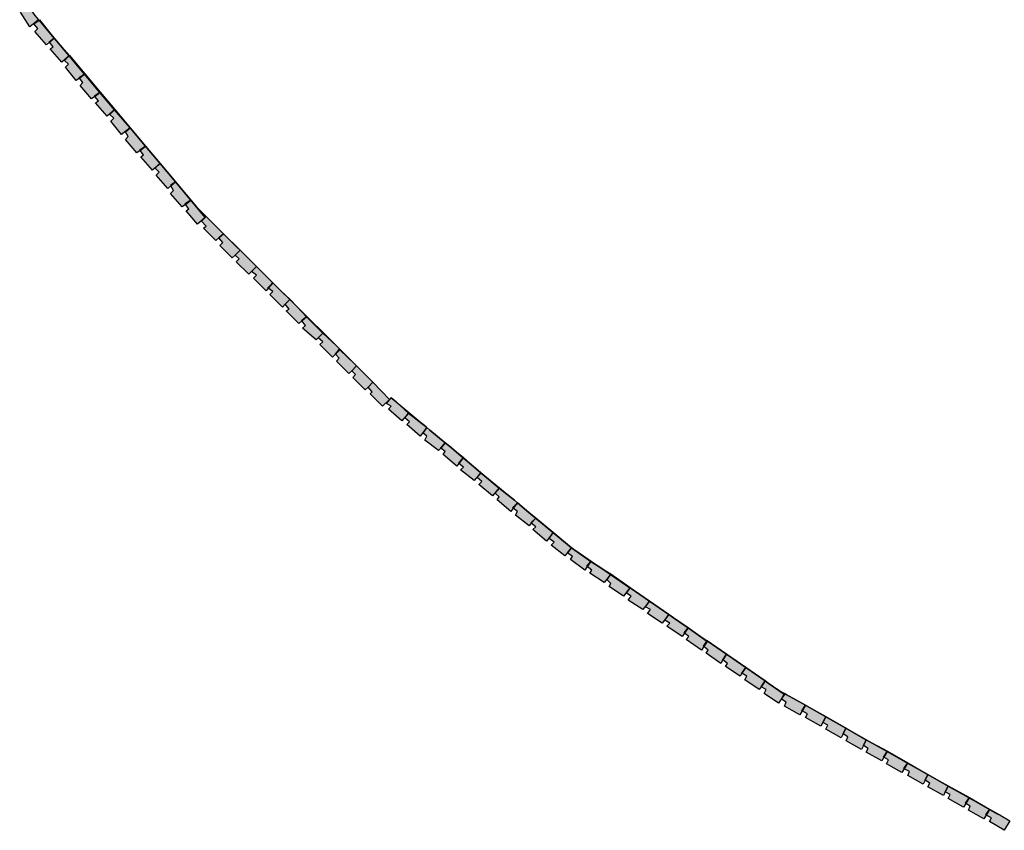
# Model space of a CAD drawing. Header units: millimetres. Extents: x -9985 to 240895, y -184894 to 39395.
# Tile 11 of 164: x 9006 to 10028, y -101713 to -100872. Entities that reach past the tile are written whole.
import ezdxf

# ---------------------------------------------------------------- set-up
doc = ezdxf.new("R2010")
doc.units = ezdxf.units.MM
doc.layers.add('A-MURI-NUOVI', color=40, linetype='Continuous')

msp = doc.modelspace()

# ---------------------------------------------------------------- hatches: boundary and pattern name
at = {"layer": 'A-MURI-NUOVI'}
for points in [[(9009.501, -100861), (9005.829, -100856.411), (9011.003, -100852.387), (9020.501, -100866), (9025.163, -100871.517), (9025.501, -100872), (9016.501, -100879), (9006.501, -100864), (9009.501, -100861)], [(9024.501, -100881), (9020.501, -100876), (9025.906, -100872.397), (9039.723, -100888.749), (9041.501, -100891), (9036.501, -100895), (9036.677, -100895.221), (9033.501, -100898), (9021.501, -100884), (9024.501, -100881)], [(9026.501, -100872), (9039.723, -100888.749), (9025.906, -100872.397), (9026.501, -100872)], [(9036.677, -100895.221), (9036.501, -100895), (9041.501, -100891), (9036.677, -100895.221)], [(9041.501, -100891), (9044.032, -100893.848), (9057.118, -100909.335), (9049.501, -100916), (9037.501, -100902), (9040.501, -100900), (9036.677, -100895.221), (9041.501, -100891)], [(9039.723, -100888.749), (9044.032, -100893.848), (9041.501, -100891), (9039.723, -100888.749)], [(9057.118, -100909.335), (9044.032, -100893.848), (9057.501, -100909), (9057.118, -100909.335)], [(9056.501, -100918), (9052.501, -100914), (9057.14, -100909.36), (9073.11, -100928.26), (9067.501, -100932), (9067.829, -100932.411), (9064.501, -100935), (9053.501, -100921), (9056.501, -100918)], [(9057.14, -100909.36), (9057.118, -100909.335), (9057.501, -100909), (9057.14, -100909.36)], [(9057.501, -100909), (9073.501, -100928), (9073.11, -100928.26), (9057.14, -100909.36), (9057.501, -100909)], [(9067.829, -100932.411), (9067.501, -100932), (9073.11, -100928.26), (9073.132, -100928.286), (9067.829, -100932.411)], [(9073.132, -100928.286), (9089.146, -100947.237), (9083.501, -100951), (9083.829, -100951.411), (9080.501, -100954), (9068.501, -100940), (9071.501, -100937), (9067.829, -100932.411), (9073.132, -100928.286)], [(9073.132, -100928.286), (9073.11, -100928.26), (9073.501, -100928), (9073.132, -100928.286)], [(9073.501, -100928), (9089.501, -100947), (9089.146, -100947.237), (9073.132, -100928.286), (9073.501, -100928)], [(9089.146, -100947.237), (9089.166, -100947.26), (9083.829, -100951.411), (9083.501, -100951), (9089.146, -100947.237)], [(9087.501, -100956), (9083.829, -100951.411), (9089.166, -100947.26), (9104.302, -100965.174), (9096.501, -100972), (9084.501, -100958), (9087.501, -100956)], [(9089.501, -100947), (9089.166, -100947.26), (9089.146, -100947.237), (9089.501, -100947)], [(9104.302, -100965.174), (9089.166, -100947.26), (9089.501, -100947), (9104.501, -100965), (9104.302, -100965.174)], [(9103.501, -100974), (9099.501, -100970), (9104.314, -100965.187), (9120.326, -100984.136), (9111.501, -100991), (9100.501, -100977), (9103.501, -100974)], [(9104.501, -100965), (9104.314, -100965.187), (9104.302, -100965.174), (9104.501, -100965)], [(9104.501, -100965), (9120.501, -100984), (9120.326, -100984.136), (9104.314, -100965.187), (9104.501, -100965)], [(9130.501, -101007), (9130.829, -101007.411), (9127.501, -101010), (9115.501, -100996), (9118.501, -100993), (9115.501, -100988), (9120.328, -100984.138), (9136.35, -101003.1), (9130.501, -101007)], [(9120.501, -100984), (9120.328, -100984.138), (9120.326, -100984.136), (9120.501, -100984)], [(9136.35, -101003.1), (9120.328, -100984.138), (9120.501, -100984), (9136.501, -101003), (9136.35, -101003.1)], [(9136.35, -101003.1), (9136.359, -101003.11), (9130.829, -101007.411), (9130.501, -101007), (9136.35, -101003.1)], [(9134.501, -101012), (9130.829, -101007.411), (9136.359, -101003.11), (9151.486, -101021.013), (9143.501, -101028), (9131.501, -101014), (9134.501, -101012)], [(9136.501, -101003), (9136.359, -101003.11), (9136.35, -101003.1), (9136.501, -101003)], [(9151.486, -101021.013), (9136.359, -101003.11), (9136.501, -101003), (9151.501, -101021), (9151.486, -101021.013)], [(9150.501, -101030), (9146.501, -101026), (9151.487, -101021.014), (9158.773, -101029.636), (9167.501, -101040), (9162.501, -101044), (9162.648, -101044.246), (9159.501, -101047), (9147.501, -101033), (9150.501, -101030)], [(9151.487, -101021.014), (9151.486, -101021.013), (9151.501, -101021), (9151.487, -101021.014)], [(9151.501, -101021), (9158.773, -101029.636), (9151.487, -101021.014), (9151.501, -101021)], [(9158.773, -101029.636), (9189.501, -101066), (9276.965, -101152.994), (9268.501, -101145), (9251.501, -101128), (9234.501, -101111), (9217.501, -101094), (9199.501, -101076), (9198.501, -101077), (9183.501, -101059), (9167.501, -101040), (9158.773, -101029.636)], [(9167.501, -101040), (9183.501, -101059), (9177.501, -101063), (9177.829, -101063.411), (9174.501, -101066), (9162.501, -101052), (9165.501, -101049), (9162.648, -101044.246), (9167.501, -101040)], [(9162.648, -101044.246), (9162.501, -101044), (9167.501, -101040), (9162.648, -101044.246)], [(9177.829, -101063.411), (9177.501, -101063), (9183.501, -101059), (9177.829, -101063.411)], [(9183.501, -101059), (9198.501, -101077), (9190.501, -101084), (9178.501, -101070), (9181.501, -101068), (9177.829, -101063.411), (9183.501, -101059)], [(9199.501, -101086), (9194.501, -101081), (9198.501, -101077), (9199.501, -101076), (9217.501, -101094), (9212.501, -101098), (9212.677, -101098.221), (9209.501, -101101), (9196.501, -101088), (9199.501, -101086)], [(9212.677, -101098.221), (9212.501, -101098), (9217.501, -101094), (9212.677, -101098.221)], [(9217.501, -101094), (9234.501, -101111), (9229.501, -101116), (9226.501, -101119), (9213.501, -101106), (9216.501, -101103), (9212.677, -101098.221), (9217.501, -101094)], [(9233.501, -101120), (9229.501, -101116), (9234.501, -101111), (9251.501, -101128), (9246.501, -101133), (9243.501, -101136), (9230.501, -101123), (9233.501, -101120)], [(9251.501, -101128), (9268.501, -101145), (9263.501, -101150), (9263.868, -101150.294), (9261.501, -101153), (9248.501, -101140), (9251.501, -101137), (9246.501, -101133), (9251.501, -101128)], [(9268.501, -101145), (9263.868, -101150.294), (9263.501, -101150), (9268.501, -101145)], [(9281.501, -101167), (9278.501, -101170), (9265.501, -101157), (9268.501, -101154), (9263.868, -101150.294), (9268.501, -101145), (9276.965, -101152.994), (9286.261, -101162.24), (9281.501, -101167)], [(9286.261, -101162.24), (9276.965, -101152.994), (9286.501, -101162), (9286.261, -101162.24)], [(9285.501, -101172), (9281.501, -101167), (9286.261, -101162.24), (9293.954, -101169.892), (9303.501, -101180), (9298.501, -101184), (9298.677, -101184.221), (9295.501, -101187), (9282.501, -101174), (9285.501, -101172)], [(9286.501, -101162), (9293.954, -101169.892), (9286.261, -101162.24), (9286.501, -101162)], [(9293.954, -101169.892), (9334.536, -101210.256), (9320.501, -101197), (9303.501, -101180), (9293.954, -101169.892)], [(9298.677, -101184.221), (9298.501, -101184), (9303.501, -101180), (9298.677, -101184.221)], [(9303.501, -101180), (9320.501, -101197), (9315.501, -101202), (9313.501, -101204), (9299.501, -101192), (9302.501, -101189), (9298.677, -101184.221), (9303.501, -101180)], [(9320.501, -101206), (9315.501, -101202), (9320.501, -101197), (9334.536, -101210.256), (9338.401, -101214.1), (9338.015, -101214.486), (9337.501, -101214), (9333.501, -101219), (9330.501, -101222), (9317.501, -101209), (9320.501, -101206)], [(9333.501, -101219), (9337.501, -101214), (9338.015, -101214.486), (9333.501, -101219)], [(9338.401, -101214.1), (9334.536, -101210.256), (9338.501, -101214), (9338.401, -101214.1)], [(9338.015, -101214.486), (9353.358, -101228.976), (9355.447, -101231.054), (9350.501, -101236), (9347.501, -101239), (9334.501, -101226), (9337.501, -101223), (9333.501, -101219), (9338.015, -101214.486)], [(9338.401, -101214.1), (9353.358, -101228.976), (9338.015, -101214.486), (9338.401, -101214.1)], [(9355.447, -101231.054), (9372.492, -101248.008), (9367.501, -101253), (9364.501, -101256), (9351.501, -101243), (9354.501, -101240), (9350.501, -101236), (9355.447, -101231.054)], [(9355.447, -101231.054), (9353.358, -101228.976), (9355.501, -101231), (9355.447, -101231.054)], [(9355.501, -101231), (9372.501, -101248), (9372.492, -101248.008), (9355.447, -101231.054), (9355.501, -101231)], [(9372.492, -101248.008), (9372.752, -101248.266), (9389.501, -101266), (9382.501, -101273), (9369.501, -101260), (9371.501, -101258), (9367.501, -101253), (9372.492, -101248.008)], [(9372.501, -101248), (9372.752, -101248.266), (9372.492, -101248.008), (9372.501, -101248)], [(9391.501, -101273), (9386.501, -101270), (9391.356, -101264.173), (9396.558, -101268.495), (9409.501, -101280), (9402.501, -101288), (9388.501, -101276), (9391.501, -101273)], [(9391.501, -101264), (9396.558, -101268.495), (9391.356, -101264.173), (9391.501, -101264)], [(9396.558, -101268.495), (9427.659, -101294.335), (9409.501, -101280), (9396.558, -101268.495)], [(9410.501, -101289), (9405.501, -101285), (9409.501, -101280), (9427.659, -101294.335), (9428.484, -101295.021), (9421.501, -101304), (9407.501, -101292), (9410.501, -101289)], [(9442.501, -101316), (9442.868, -101316.294), (9440.501, -101319), (9426.501, -101308), (9428.501, -101304), (9424.501, -101301), (9428.486, -101295.022), (9431.594, -101297.605), (9447.501, -101311), (9442.501, -101316)], [(9428.484, -101295.021), (9427.659, -101294.335), (9428.501, -101295), (9428.484, -101295.021)], [(9428.501, -101295), (9428.486, -101295.022), (9428.484, -101295.021), (9428.501, -101295)], [(9428.501, -101295), (9431.594, -101297.605), (9428.486, -101295.022), (9428.501, -101295)], [(9447.501, -101311), (9431.594, -101297.605), (9451.83, -101314.418), (9447.501, -101311)], [(9447.501, -101311), (9442.868, -101316.294), (9442.501, -101316), (9447.501, -101311)], [(9447.501, -101320), (9442.868, -101316.294), (9447.501, -101311), (9451.83, -101314.418), (9466.202, -101326.359), (9461.501, -101332), (9461.706, -101332.164), (9459.501, -101335), (9445.501, -101323), (9447.501, -101320)], [(9466.501, -101326), (9466.202, -101326.359), (9451.83, -101314.418), (9466.501, -101326)], [(9461.706, -101332.164), (9461.501, -101332), (9466.202, -101326.359), (9466.214, -101326.369), (9461.706, -101332.164)], [(9466.214, -101326.369), (9476.958, -101335.295), (9484.501, -101342), (9477.501, -101350), (9463.501, -101339), (9466.501, -101336), (9461.706, -101332.164), (9466.214, -101326.369)], [(9466.214, -101326.369), (9466.202, -101326.359), (9466.501, -101326), (9466.214, -101326.369)], [(9466.501, -101326), (9476.958, -101335.295), (9466.214, -101326.369), (9466.501, -101326)], [(9476.958, -101335.295), (9519.254, -101370.437), (9503.501, -101358), (9484.501, -101342), (9476.958, -101335.295)], [(9485.501, -101351), (9480.501, -101347), (9484.501, -101342), (9503.501, -101358), (9496.501, -101366), (9482.501, -101354), (9485.501, -101351)], [(9503.501, -101367), (9499.501, -101363), (9503.501, -101358), (9519.254, -101370.437), (9522.427, -101373.073), (9517.501, -101378), (9518.186, -101378.548), (9515.501, -101382), (9501.501, -101370), (9503.501, -101367)], [(9518.186, -101378.548), (9517.501, -101378), (9522.427, -101373.073), (9522.437, -101373.082), (9518.186, -101378.548)], [(9522.437, -101373.082), (9534.431, -101383.047), (9541.501, -101389), (9536.501, -101394), (9536.868, -101394.294), (9534.501, -101397), (9520.501, -101386), (9522.501, -101382), (9518.186, -101378.548), (9522.437, -101373.082)], [(9522.501, -101373), (9522.427, -101373.073), (9519.254, -101370.437), (9522.501, -101373)], [(9522.437, -101373.082), (9522.427, -101373.073), (9522.501, -101373), (9522.437, -101373.082)], [(9522.501, -101373), (9534.431, -101383.047), (9522.437, -101373.082), (9522.501, -101373)], [(9541.501, -101389), (9534.431, -101383.047), (9576.501, -101418), (9610.145, -101441.209), (9598.501, -101434), (9578.501, -101420), (9559.501, -101404), (9541.501, -101389)], [(9541.501, -101389), (9536.868, -101394.294), (9536.501, -101394), (9541.501, -101389)], [(9541.501, -101398), (9536.868, -101394.294), (9541.501, -101389), (9559.501, -101404), (9552.501, -101413), (9538.501, -101401), (9541.501, -101398)], [(9560.501, -101414), (9555.501, -101410), (9559.501, -101404), (9578.501, -101420), (9571.501, -101428), (9557.501, -101417), (9560.501, -101414)], [(9594.501, -101439), (9594.935, -101439.348), (9592.501, -101443), (9577.501, -101432), (9579.501, -101429), (9574.501, -101425), (9578.501, -101420), (9598.501, -101434), (9594.501, -101439)], [(9598.501, -101434), (9594.935, -101439.348), (9594.501, -101439), (9598.501, -101434)], [(9599.501, -101443), (9594.935, -101439.348), (9598.501, -101434), (9610.145, -101441.209), (9619.165, -101447.431), (9612.501, -101456), (9597.501, -101446), (9599.501, -101443)], [(9619.165, -101447.431), (9610.145, -101441.209), (9619.501, -101447), (9619.165, -101447.431)], [(9619.501, -101457), (9615.501, -101453), (9619.198, -101447.453), (9639.269, -101461.298), (9632.501, -101470), (9617.501, -101460), (9619.501, -101457)], [(9619.198, -101447.453), (9619.165, -101447.431), (9619.501, -101447), (9619.198, -101447.453)], [(9619.501, -101447), (9639.501, -101461), (9639.269, -101461.298), (9619.198, -101447.453), (9619.501, -101447)], [(9640.501, -101470), (9635.501, -101467), (9639.291, -101461.314), (9659.372, -101475.166), (9652.501, -101484), (9637.501, -101474), (9640.501, -101470)], [(9639.291, -101461.314), (9639.269, -101461.298), (9639.501, -101461), (9639.291, -101461.314)], [(9639.501, -101461), (9659.501, -101475), (9659.372, -101475.166), (9639.291, -101461.314), (9639.501, -101461)], [(9660.501, -101484), (9655.501, -101481), (9659.384, -101475.174), (9679.475, -101489.033), (9672.501, -101498), (9657.501, -101488), (9660.501, -101484)], [(9659.501, -101475), (9659.384, -101475.174), (9659.372, -101475.166), (9659.501, -101475)], [(9659.501, -101475), (9679.501, -101489), (9679.475, -101489.033), (9659.384, -101475.174), (9659.501, -101475)], [(9695.501, -101508), (9695.935, -101508.348), (9693.501, -101512), (9677.501, -101501), (9680.501, -101498), (9675.501, -101495), (9679.477, -101489.035), (9684.501, -101492.5), (9699.501, -101503), (9695.501, -101508)], [(9679.477, -101489.035), (9679.475, -101489.033), (9679.501, -101489), (9679.477, -101489.035)], [(9679.501, -101489), (9684.501, -101492.5), (9679.477, -101489.035), (9679.501, -101489)], [(9699.501, -101503), (9684.501, -101492.5), (9719.207, -101516.441), (9719.046, -101516.682), (9699.501, -101503)], [(9699.501, -101503), (9695.935, -101508.348), (9695.501, -101508), (9699.501, -101503)], [(9700.501, -101512), (9695.935, -101508.348), (9699.501, -101503), (9719.046, -101516.682), (9715.501, -101522), (9715.935, -101522.348), (9713.501, -101526), (9697.501, -101515), (9700.501, -101512)], [(9715.935, -101522.348), (9715.501, -101522), (9719.046, -101516.682), (9719.501, -101517), (9715.935, -101522.348)], [(9735.501, -101536), (9735.771, -101536.216), (9733.501, -101540), (9718.501, -101529), (9720.501, -101526), (9715.935, -101522.348), (9719.501, -101517), (9719.046, -101516.682), (9719.207, -101516.441), (9739.3, -101530.301), (9735.501, -101536)], [(9739.3, -101530.301), (9719.207, -101516.441), (9719.501, -101516), (9739.501, -101530), (9739.3, -101530.301)], [(9739.3, -101530.301), (9739.314, -101530.311), (9735.771, -101536.216), (9735.501, -101536), (9739.3, -101530.301)], [(9755.501, -101550), (9753.501, -101553), (9738.501, -101543), (9740.501, -101540), (9735.771, -101536.216), (9739.314, -101530.311), (9759.393, -101544.162), (9755.501, -101550)], [(9739.501, -101530), (9739.314, -101530.311), (9739.3, -101530.301), (9739.501, -101530)], [(9759.393, -101544.162), (9739.314, -101530.311), (9739.501, -101530), (9759.501, -101544), (9759.393, -101544.162)], [(9775.501, -101564), (9773.501, -101567), (9758.501, -101557), (9760.501, -101553), (9755.501, -101550), (9759.393, -101544.162), (9779.486, -101558.022), (9775.501, -101564)], [(9779.486, -101558.022), (9759.393, -101544.162), (9759.501, -101544), (9779.501, -101558), (9779.486, -101558.022)], [(9780.501, -101567), (9775.501, -101564), (9779.486, -101558.022), (9782.682, -101560.227), (9799.13, -101571.741), (9797.501, -101575), (9793.501, -101581), (9778.501, -101571), (9780.501, -101567)], [(9779.501, -101558), (9782.682, -101560.227), (9779.486, -101558.022), (9779.501, -101558)], [(9782.682, -101560.227), (9792.501, -101567), (9801.442, -101572.059), (9799.501, -101571), (9799.13, -101571.741), (9782.682, -101560.227)], [(9799.501, -101572), (9799.13, -101571.741), (9799.501, -101571), (9801.442, -101572.059), (9821.303, -101583.296), (9817.501, -101589), (9817.808, -101589.154), (9815.501, -101593), (9799.501, -101584), (9801.501, -101580), (9796.501, -101577), (9797.501, -101575), (9799.501, -101572)], [(9797.501, -101575), (9799.13, -101571.741), (9799.501, -101572), (9797.501, -101575)], [(9821.303, -101583.296), (9801.442, -101572.059), (9821.501, -101583), (9821.303, -101583.296)], [(9821.303, -101583.296), (9821.318, -101583.305), (9817.808, -101589.154), (9817.501, -101589), (9821.303, -101583.296)], [(9839.501, -101601), (9837.501, -101605), (9821.501, -101596), (9823.501, -101592), (9817.808, -101589.154), (9821.318, -101583.305), (9842.388, -101595.226), (9839.501, -101601)], [(9821.501, -101583), (9821.318, -101583.305), (9821.303, -101583.296), (9821.501, -101583)], [(9842.388, -101595.226), (9821.318, -101583.305), (9821.501, -101583), (9842.501, -101595), (9842.388, -101595.226)], [(9844.501, -101604), (9839.501, -101601), (9842.388, -101595.226), (9863.434, -101607.133), (9860.501, -101613), (9858.501, -101617), (9842.501, -101608), (9844.501, -101604)], [(9842.501, -101595), (9863.501, -101607), (9863.434, -101607.133), (9842.388, -101595.226), (9842.501, -101595)], [(9863.434, -101607.133), (9884.48, -101619.041), (9881.501, -101625), (9879.501, -101629), (9863.501, -101620), (9865.501, -101616), (9860.501, -101613), (9863.434, -101607.133)], [(9863.501, -101607), (9884.501, -101619), (9884.48, -101619.041), (9863.434, -101607.133), (9863.501, -101607)], [(9902.501, -101637), (9902.795, -101637.176), (9900.501, -101641), (9884.501, -101632), (9886.501, -101628), (9881.501, -101625), (9884.48, -101619.041), (9906.259, -101631.363), (9902.501, -101637)], [(9906.259, -101631.363), (9884.48, -101619.041), (9884.501, -101619), (9906.501, -101631), (9906.259, -101631.363)], [(9906.259, -101631.363), (9906.277, -101631.373), (9902.795, -101637.176), (9902.501, -101637), (9906.259, -101631.363)], [(9923.501, -101649), (9923.808, -101649.154), (9921.501, -101653), (9905.501, -101644), (9907.501, -101640), (9902.795, -101637.176), (9906.277, -101631.373), (9927.316, -101643.277), (9923.501, -101649)], [(9906.501, -101631), (9906.277, -101631.373), (9906.259, -101631.363), (9906.501, -101631)], [(9927.316, -101643.277), (9906.277, -101631.373), (9906.501, -101631), (9927.501, -101643), (9927.316, -101643.277)], [(9927.316, -101643.277), (9927.33, -101643.285), (9923.808, -101649.154), (9923.501, -101649), (9927.316, -101643.277)], [(9929.501, -101652), (9923.808, -101649.154), (9927.33, -101643.285), (9948.398, -101655.205), (9945.501, -101661), (9943.501, -101665), (9927.501, -101656), (9929.501, -101652)], [(9927.501, -101643), (9927.33, -101643.285), (9927.316, -101643.277), (9927.501, -101643)], [(9948.398, -101655.205), (9927.33, -101643.285), (9927.501, -101643), (9948.501, -101655), (9948.398, -101655.205)], [(9966.501, -101673), (9964.501, -101677), (9948.501, -101668), (9950.501, -101664), (9945.501, -101661), (9948.398, -101655.205), (9969.444, -101667.113), (9966.501, -101673)], [(9969.444, -101667.113), (9948.398, -101655.205), (9948.501, -101655), (9969.501, -101667), (9969.444, -101667.113)], [(9971.501, -101676), (9966.501, -101673), (9969.444, -101667.113), (9991.214, -101679.43), (9987.501, -101685), (9987.795, -101685.176), (9985.501, -101689), (9969.501, -101680), (9971.501, -101676)], [(9969.501, -101667), (9991.501, -101679), (9991.214, -101679.43), (9969.444, -101667.113), (9969.501, -101667)], [(9987.795, -101685.176), (9987.501, -101685), (9991.214, -101679.43), (9991.235, -101679.442), (9987.795, -101685.176)], [(9991.235, -101679.442), (10012.271, -101691.344), (10008.501, -101697), (10008.808, -101697.154), (10006.501, -101701), (9990.501, -101692), (9992.501, -101688), (9987.795, -101685.176), (9991.235, -101679.442)], [(9991.235, -101679.442), (9991.214, -101679.43), (9991.501, -101679), (9991.235, -101679.442)], [(9991.501, -101679), (10012.501, -101691), (10012.271, -101691.344), (9991.235, -101679.442), (9991.501, -101679)], [(10012.271, -101691.344), (10012.288, -101691.354), (10008.808, -101697.154), (10008.501, -101697), (10012.271, -101691.344)], [(10014.501, -101700), (10008.808, -101697.154), (10012.288, -101691.354), (10020.501, -101696), (10024.061, -101697.606), (10033.501, -101703), (10027.501, -101713), (10012.501, -101704), (10014.501, -101700)], [(10012.501, -101691), (10012.288, -101691.354), (10012.271, -101691.344), (10012.501, -101691)], [(10024.061, -101697.606), (10020.501, -101696), (10012.288, -101691.354), (10012.501, -101691), (10024.061, -101697.606)]]:
    msp.add_hatch(color=40, dxfattribs=at).paths.add_polyline_path(points)

# ---------------------------------------------------------------- linework, layer by layer
for points in [[(9009.501, -100861), (9005.829, -100856.411), (9011.003, -100852.387), (9020.501, -100866), (9025.163, -100871.517), (9025.501, -100872), (9016.501, -100879), (9006.501, -100864), (9009.501, -100861)], [(9024.501, -100881), (9020.501, -100876), (9025.906, -100872.397), (9039.723, -100888.749), (9041.501, -100891), (9036.501, -100895), (9036.677, -100895.221), (9033.501, -100898), (9021.501, -100884), (9024.501, -100881)], [(9026.501, -100872), (9039.723, -100888.749), (9025.906, -100872.397), (9026.501, -100872)], [(9036.677, -100895.221), (9036.501, -100895), (9041.501, -100891), (9036.677, -100895.221)], [(9041.501, -100891), (9044.032, -100893.848), (9057.118, -100909.335), (9049.501, -100916), (9037.501, -100902), (9040.501, -100900), (9036.677, -100895.221), (9041.501, -100891)], [(9039.723, -100888.749), (9044.032, -100893.848), (9041.501, -100891), (9039.723, -100888.749)], [(9057.118, -100909.335), (9044.032, -100893.848), (9057.501, -100909), (9057.118, -100909.335)], [(9056.501, -100918), (9052.501, -100914), (9057.14, -100909.36), (9073.11, -100928.26), (9067.501, -100932), (9067.829, -100932.411), (9064.501, -100935), (9053.501, -100921), (9056.501, -100918)], [(9057.14, -100909.36), (9057.118, -100909.335), (9057.501, -100909), (9057.14, -100909.36)], [(9057.501, -100909), (9073.501, -100928), (9073.11, -100928.26), (9057.14, -100909.36), (9057.501, -100909)], [(9067.829, -100932.411), (9067.501, -100932), (9073.11, -100928.26), (9073.132, -100928.286), (9067.829, -100932.411)], [(9073.132, -100928.286), (9089.146, -100947.237), (9083.501, -100951), (9083.829, -100951.411), (9080.501, -100954), (9068.501, -100940), (9071.501, -100937), (9067.829, -100932.411), (9073.132, -100928.286)], [(9073.132, -100928.286), (9073.11, -100928.26), (9073.501, -100928), (9073.132, -100928.286)], [(9073.501, -100928), (9089.501, -100947), (9089.146, -100947.237), (9073.132, -100928.286), (9073.501, -100928)], [(9089.146, -100947.237), (9089.166, -100947.26), (9083.829, -100951.411), (9083.501, -100951), (9089.146, -100947.237)], [(9087.501, -100956), (9083.829, -100951.411), (9089.166, -100947.26), (9104.302, -100965.174), (9096.501, -100972), (9084.501, -100958), (9087.501, -100956)], [(9089.501, -100947), (9089.166, -100947.26), (9089.146, -100947.237), (9089.501, -100947)], [(9104.302, -100965.174), (9089.166, -100947.26), (9089.501, -100947), (9104.501, -100965), (9104.302, -100965.174)], [(9103.501, -100974), (9099.501, -100970), (9104.314, -100965.187), (9120.326, -100984.136), (9111.501, -100991), (9100.501, -100977), (9103.501, -100974)], [(9104.501, -100965), (9104.314, -100965.187), (9104.302, -100965.174), (9104.501, -100965)], [(9104.501, -100965), (9120.501, -100984), (9120.326, -100984.136), (9104.314, -100965.187), (9104.501, -100965)], [(9130.501, -101007), (9130.829, -101007.411), (9127.501, -101010), (9115.501, -100996), (9118.501, -100993), (9115.501, -100988), (9120.328, -100984.138), (9136.35, -101003.1), (9130.501, -101007)], [(9120.501, -100984), (9120.328, -100984.138), (9120.326, -100984.136), (9120.501, -100984)], [(9136.35, -101003.1), (9120.328, -100984.138), (9120.501, -100984), (9136.501, -101003), (9136.35, -101003.1)], [(9136.35, -101003.1), (9136.359, -101003.11), (9130.829, -101007.411), (9130.501, -101007), (9136.35, -101003.1)], [(9134.501, -101012), (9130.829, -101007.411), (9136.359, -101003.11), (9151.486, -101021.013), (9143.501, -101028), (9131.501, -101014), (9134.501, -101012)], [(9136.501, -101003), (9136.359, -101003.11), (9136.35, -101003.1), (9136.501, -101003)], [(9151.486, -101021.013), (9136.359, -101003.11), (9136.501, -101003), (9151.501, -101021), (9151.486, -101021.013)], [(9150.501, -101030), (9146.501, -101026), (9151.487, -101021.014), (9158.773, -101029.636), (9167.501, -101040), (9162.501, -101044), (9162.648, -101044.246), (9159.501, -101047), (9147.501, -101033), (9150.501, -101030)], [(9151.487, -101021.014), (9151.486, -101021.013), (9151.501, -101021), (9151.487, -101021.014)], [(9151.501, -101021), (9158.773, -101029.636), (9151.487, -101021.014), (9151.501, -101021)], [(9158.773, -101029.636), (9189.501, -101066), (9276.965, -101152.994), (9268.501, -101145), (9251.501, -101128), (9234.501, -101111), (9217.501, -101094), (9199.501, -101076), (9198.501, -101077), (9183.501, -101059), (9167.501, -101040), (9158.773, -101029.636)], [(9167.501, -101040), (9183.501, -101059), (9177.501, -101063), (9177.829, -101063.411), (9174.501, -101066), (9162.501, -101052), (9165.501, -101049), (9162.648, -101044.246), (9167.501, -101040)], [(9162.648, -101044.246), (9162.501, -101044), (9167.501, -101040), (9162.648, -101044.246)], [(9177.829, -101063.411), (9177.501, -101063), (9183.501, -101059), (9177.829, -101063.411)], [(9183.501, -101059), (9198.501, -101077), (9190.501, -101084), (9178.501, -101070), (9181.501, -101068), (9177.829, -101063.411), (9183.501, -101059)], [(9199.501, -101086), (9194.501, -101081), (9198.501, -101077), (9199.501, -101076), (9217.501, -101094), (9212.501, -101098), (9212.677, -101098.221), (9209.501, -101101), (9196.501, -101088), (9199.501, -101086)], [(9212.677, -101098.221), (9212.501, -101098), (9217.501, -101094), (9212.677, -101098.221)], [(9217.501, -101094), (9234.501, -101111), (9229.501, -101116), (9226.501, -101119), (9213.501, -101106), (9216.501, -101103), (9212.677, -101098.221), (9217.501, -101094)], [(9233.501, -101120), (9229.501, -101116), (9234.501, -101111), (9251.501, -101128), (9246.501, -101133), (9243.501, -101136), (9230.501, -101123), (9233.501, -101120)], [(9251.501, -101128), (9268.501, -101145), (9263.501, -101150), (9263.868, -101150.294), (9261.501, -101153), (9248.501, -101140), (9251.501, -101137), (9246.501, -101133), (9251.501, -101128)], [(9268.501, -101145), (9263.868, -101150.294), (9263.501, -101150), (9268.501, -101145)], [(9281.501, -101167), (9278.501, -101170), (9265.501, -101157), (9268.501, -101154), (9263.868, -101150.294), (9268.501, -101145), (9276.965, -101152.994), (9286.261, -101162.24), (9281.501, -101167)], [(9286.261, -101162.24), (9276.965, -101152.994), (9286.501, -101162), (9286.261, -101162.24)], [(9285.501, -101172), (9281.501, -101167), (9286.261, -101162.24), (9293.954, -101169.892), (9303.501, -101180), (9298.501, -101184), (9298.677, -101184.221), (9295.501, -101187), (9282.501, -101174), (9285.501, -101172)], [(9286.501, -101162), (9293.954, -101169.892), (9286.261, -101162.24), (9286.501, -101162)], [(9293.954, -101169.892), (9334.536, -101210.256), (9320.501, -101197), (9303.501, -101180), (9293.954, -101169.892)], [(9298.677, -101184.221), (9298.501, -101184), (9303.501, -101180), (9298.677, -101184.221)], [(9303.501, -101180), (9320.501, -101197), (9315.501, -101202), (9313.501, -101204), (9299.501, -101192), (9302.501, -101189), (9298.677, -101184.221), (9303.501, -101180)], [(9320.501, -101206), (9315.501, -101202), (9320.501, -101197), (9334.536, -101210.256), (9338.401, -101214.1), (9338.015, -101214.486), (9337.501, -101214), (9333.501, -101219), (9330.501, -101222), (9317.501, -101209), (9320.501, -101206)], [(9333.501, -101219), (9337.501, -101214), (9338.015, -101214.486), (9333.501, -101219)], [(9338.401, -101214.1), (9334.536, -101210.256), (9338.501, -101214), (9338.401, -101214.1)], [(9338.015, -101214.486), (9353.358, -101228.976), (9355.447, -101231.054), (9350.501, -101236), (9347.501, -101239), (9334.501, -101226), (9337.501, -101223), (9333.501, -101219), (9338.015, -101214.486)], [(9338.401, -101214.1), (9353.358, -101228.976), (9338.015, -101214.486), (9338.401, -101214.1)], [(9355.447, -101231.054), (9372.492, -101248.008), (9367.501, -101253), (9364.501, -101256), (9351.501, -101243), (9354.501, -101240), (9350.501, -101236), (9355.447, -101231.054)], [(9355.447, -101231.054), (9353.358, -101228.976), (9355.501, -101231), (9355.447, -101231.054)], [(9355.501, -101231), (9372.501, -101248), (9372.492, -101248.008), (9355.447, -101231.054), (9355.501, -101231)], [(9372.492, -101248.008), (9372.752, -101248.266), (9389.501, -101266), (9382.501, -101273), (9369.501, -101260), (9371.501, -101258), (9367.501, -101253), (9372.492, -101248.008)], [(9372.501, -101248), (9372.752, -101248.266), (9372.492, -101248.008), (9372.501, -101248)], [(9391.501, -101273), (9386.501, -101270), (9391.356, -101264.173), (9396.558, -101268.495), (9409.501, -101280), (9402.501, -101288), (9388.501, -101276), (9391.501, -101273)], [(9391.501, -101264), (9396.558, -101268.495), (9391.356, -101264.173), (9391.501, -101264)], [(9396.558, -101268.495), (9427.659, -101294.335), (9409.501, -101280), (9396.558, -101268.495)], [(9410.501, -101289), (9405.501, -101285), (9409.501, -101280), (9427.659, -101294.335), (9428.484, -101295.021), (9421.501, -101304), (9407.501, -101292), (9410.501, -101289)], [(9442.501, -101316), (9442.868, -101316.294), (9440.501, -101319), (9426.501, -101308), (9428.501, -101304), (9424.501, -101301), (9428.486, -101295.022), (9431.594, -101297.605), (9447.501, -101311), (9442.501, -101316)], [(9428.484, -101295.021), (9427.659, -101294.335), (9428.501, -101295), (9428.484, -101295.021)], [(9428.501, -101295), (9428.486, -101295.022), (9428.484, -101295.021), (9428.501, -101295)], [(9428.501, -101295), (9431.594, -101297.605), (9428.486, -101295.022), (9428.501, -101295)], [(9447.501, -101311), (9431.594, -101297.605), (9451.83, -101314.418), (9447.501, -101311)], [(9447.501, -101311), (9442.868, -101316.294), (9442.501, -101316), (9447.501, -101311)], [(9447.501, -101320), (9442.868, -101316.294), (9447.501, -101311), (9451.83, -101314.418), (9466.202, -101326.359), (9461.501, -101332), (9461.706, -101332.164), (9459.501, -101335), (9445.501, -101323), (9447.501, -101320)], [(9466.501, -101326), (9466.202, -101326.359), (9451.83, -101314.418), (9466.501, -101326)], [(9461.706, -101332.164), (9461.501, -101332), (9466.202, -101326.359), (9466.214, -101326.369), (9461.706, -101332.164)], [(9466.214, -101326.369), (9476.958, -101335.295), (9484.501, -101342), (9477.501, -101350), (9463.501, -101339), (9466.501, -101336), (9461.706, -101332.164), (9466.214, -101326.369)], [(9466.214, -101326.369), (9466.202, -101326.359), (9466.501, -101326), (9466.214, -101326.369)], [(9466.501, -101326), (9476.958, -101335.295), (9466.214, -101326.369), (9466.501, -101326)], [(9476.958, -101335.295), (9519.254, -101370.437), (9503.501, -101358), (9484.501, -101342), (9476.958, -101335.295)], [(9485.501, -101351), (9480.501, -101347), (9484.501, -101342), (9503.501, -101358), (9496.501, -101366), (9482.501, -101354), (9485.501, -101351)], [(9503.501, -101367), (9499.501, -101363), (9503.501, -101358), (9519.254, -101370.437), (9522.427, -101373.073), (9517.501, -101378), (9518.186, -101378.548), (9515.501, -101382), (9501.501, -101370), (9503.501, -101367)], [(9518.186, -101378.548), (9517.501, -101378), (9522.427, -101373.073), (9522.437, -101373.082), (9518.186, -101378.548)], [(9522.437, -101373.082), (9534.431, -101383.047), (9541.501, -101389), (9536.501, -101394), (9536.868, -101394.294), (9534.501, -101397), (9520.501, -101386), (9522.501, -101382), (9518.186, -101378.548), (9522.437, -101373.082)], [(9522.501, -101373), (9522.427, -101373.073), (9519.254, -101370.437), (9522.501, -101373)], [(9522.437, -101373.082), (9522.427, -101373.073), (9522.501, -101373), (9522.437, -101373.082)], [(9522.501, -101373), (9534.431, -101383.047), (9522.437, -101373.082), (9522.501, -101373)], [(9541.501, -101389), (9534.431, -101383.047), (9576.501, -101418), (9610.145, -101441.209), (9598.501, -101434), (9578.501, -101420), (9559.501, -101404), (9541.501, -101389)], [(9541.501, -101389), (9536.868, -101394.294), (9536.501, -101394), (9541.501, -101389)], [(9541.501, -101398), (9536.868, -101394.294), (9541.501, -101389), (9559.501, -101404), (9552.501, -101413), (9538.501, -101401), (9541.501, -101398)], [(9560.501, -101414), (9555.501, -101410), (9559.501, -101404), (9578.501, -101420), (9571.501, -101428), (9557.501, -101417), (9560.501, -101414)], [(9594.501, -101439), (9594.935, -101439.348), (9592.501, -101443), (9577.501, -101432), (9579.501, -101429), (9574.501, -101425), (9578.501, -101420), (9598.501, -101434), (9594.501, -101439)], [(9598.501, -101434), (9594.935, -101439.348), (9594.501, -101439), (9598.501, -101434)], [(9599.501, -101443), (9594.935, -101439.348), (9598.501, -101434), (9610.145, -101441.209), (9619.165, -101447.431), (9612.501, -101456), (9597.501, -101446), (9599.501, -101443)], [(9619.165, -101447.431), (9610.145, -101441.209), (9619.501, -101447), (9619.165, -101447.431)], [(9619.501, -101457), (9615.501, -101453), (9619.198, -101447.453), (9639.269, -101461.298), (9632.501, -101470), (9617.501, -101460), (9619.501, -101457)], [(9619.198, -101447.453), (9619.165, -101447.431), (9619.501, -101447), (9619.198, -101447.453)], [(9619.501, -101447), (9639.501, -101461), (9639.269, -101461.298), (9619.198, -101447.453), (9619.501, -101447)], [(9640.501, -101470), (9635.501, -101467), (9639.291, -101461.314), (9659.372, -101475.166), (9652.501, -101484), (9637.501, -101474), (9640.501, -101470)], [(9639.291, -101461.314), (9639.269, -101461.298), (9639.501, -101461), (9639.291, -101461.314)], [(9639.501, -101461), (9659.501, -101475), (9659.372, -101475.166), (9639.291, -101461.314), (9639.501, -101461)], [(9660.501, -101484), (9655.501, -101481), (9659.384, -101475.174), (9679.475, -101489.033), (9672.501, -101498), (9657.501, -101488), (9660.501, -101484)], [(9659.501, -101475), (9659.384, -101475.174), (9659.372, -101475.166), (9659.501, -101475)], [(9659.501, -101475), (9679.501, -101489), (9679.475, -101489.033), (9659.384, -101475.174), (9659.501, -101475)], [(9695.501, -101508), (9695.935, -101508.348), (9693.501, -101512), (9677.501, -101501), (9680.501, -101498), (9675.501, -101495), (9679.477, -101489.035), (9684.501, -101492.5), (9699.501, -101503), (9695.501, -101508)], [(9679.477, -101489.035), (9679.475, -101489.033), (9679.501, -101489), (9679.477, -101489.035)], [(9679.501, -101489), (9684.501, -101492.5), (9679.477, -101489.035), (9679.501, -101489)], [(9699.501, -101503), (9684.501, -101492.5), (9719.207, -101516.441), (9719.046, -101516.682), (9699.501, -101503)], [(9699.501, -101503), (9695.935, -101508.348), (9695.501, -101508), (9699.501, -101503)], [(9700.501, -101512), (9695.935, -101508.348), (9699.501, -101503), (9719.046, -101516.682), (9715.501, -101522), (9715.935, -101522.348), (9713.501, -101526), (9697.501, -101515), (9700.501, -101512)], [(9715.935, -101522.348), (9715.501, -101522), (9719.046, -101516.682), (9719.501, -101517), (9715.935, -101522.348)], [(9735.501, -101536), (9735.771, -101536.216), (9733.501, -101540), (9718.501, -101529), (9720.501, -101526), (9715.935, -101522.348), (9719.501, -101517), (9719.046, -101516.682), (9719.207, -101516.441), (9739.3, -101530.301), (9735.501, -101536)], [(9739.3, -101530.301), (9719.207, -101516.441), (9719.501, -101516), (9739.501, -101530), (9739.3, -101530.301)], [(9739.3, -101530.301), (9739.314, -101530.311), (9735.771, -101536.216), (9735.501, -101536), (9739.3, -101530.301)], [(9755.501, -101550), (9753.501, -101553), (9738.501, -101543), (9740.501, -101540), (9735.771, -101536.216), (9739.314, -101530.311), (9759.393, -101544.162), (9755.501, -101550)], [(9739.501, -101530), (9739.314, -101530.311), (9739.3, -101530.301), (9739.501, -101530)], [(9759.393, -101544.162), (9739.314, -101530.311), (9739.501, -101530), (9759.501, -101544), (9759.393, -101544.162)], [(9775.501, -101564), (9773.501, -101567), (9758.501, -101557), (9760.501, -101553), (9755.501, -101550), (9759.393, -101544.162), (9779.486, -101558.022), (9775.501, -101564)], [(9779.486, -101558.022), (9759.393, -101544.162), (9759.501, -101544), (9779.501, -101558), (9779.486, -101558.022)], [(9780.501, -101567), (9775.501, -101564), (9779.486, -101558.022), (9782.682, -101560.227), (9799.13, -101571.741), (9797.501, -101575), (9793.501, -101581), (9778.501, -101571), (9780.501, -101567)], [(9779.501, -101558), (9782.682, -101560.227), (9779.486, -101558.022), (9779.501, -101558)], [(9782.682, -101560.227), (9792.501, -101567), (9801.442, -101572.059), (9799.501, -101571), (9799.13, -101571.741), (9782.682, -101560.227)], [(9799.501, -101572), (9799.13, -101571.741), (9799.501, -101571), (9801.442, -101572.059), (9821.303, -101583.296), (9817.501, -101589), (9817.808, -101589.154), (9815.501, -101593), (9799.501, -101584), (9801.501, -101580), (9796.501, -101577), (9797.501, -101575), (9799.501, -101572)], [(9797.501, -101575), (9799.13, -101571.741), (9799.501, -101572), (9797.501, -101575)], [(9821.303, -101583.296), (9801.442, -101572.059), (9821.501, -101583), (9821.303, -101583.296)], [(9821.303, -101583.296), (9821.318, -101583.305), (9817.808, -101589.154), (9817.501, -101589), (9821.303, -101583.296)], [(9839.501, -101601), (9837.501, -101605), (9821.501, -101596), (9823.501, -101592), (9817.808, -101589.154), (9821.318, -101583.305), (9842.388, -101595.226), (9839.501, -101601)], [(9821.501, -101583), (9821.318, -101583.305), (9821.303, -101583.296), (9821.501, -101583)], [(9842.388, -101595.226), (9821.318, -101583.305), (9821.501, -101583), (9842.501, -101595), (9842.388, -101595.226)], [(9844.501, -101604), (9839.501, -101601), (9842.388, -101595.226), (9863.434, -101607.133), (9860.501, -101613), (9858.501, -101617), (9842.501, -101608), (9844.501, -101604)], [(9842.501, -101595), (9863.501, -101607), (9863.434, -101607.133), (9842.388, -101595.226), (9842.501, -101595)], [(9863.434, -101607.133), (9884.48, -101619.041), (9881.501, -101625), (9879.501, -101629), (9863.501, -101620), (9865.501, -101616), (9860.501, -101613), (9863.434, -101607.133)], [(9863.501, -101607), (9884.501, -101619), (9884.48, -101619.041), (9863.434, -101607.133), (9863.501, -101607)], [(9902.501, -101637), (9902.795, -101637.176), (9900.501, -101641), (9884.501, -101632), (9886.501, -101628), (9881.501, -101625), (9884.48, -101619.041), (9906.259, -101631.363), (9902.501, -101637)], [(9906.259, -101631.363), (9884.48, -101619.041), (9884.501, -101619), (9906.501, -101631), (9906.259, -101631.363)], [(9906.259, -101631.363), (9906.277, -101631.373), (9902.795, -101637.176), (9902.501, -101637), (9906.259, -101631.363)], [(9923.501, -101649), (9923.808, -101649.154), (9921.501, -101653), (9905.501, -101644), (9907.501, -101640), (9902.795, -101637.176), (9906.277, -101631.373), (9927.316, -101643.277), (9923.501, -101649)], [(9906.501, -101631), (9906.277, -101631.373), (9906.259, -101631.363), (9906.501, -101631)], [(9927.316, -101643.277), (9906.277, -101631.373), (9906.501, -101631), (9927.501, -101643), (9927.316, -101643.277)], [(9927.316, -101643.277), (9927.33, -101643.285), (9923.808, -101649.154), (9923.501, -101649), (9927.316, -101643.277)], [(9929.501, -101652), (9923.808, -101649.154), (9927.33, -101643.285), (9948.398, -101655.205), (9945.501, -101661), (9943.501, -101665), (9927.501, -101656), (9929.501, -101652)], [(9927.501, -101643), (9927.33, -101643.285), (9927.316, -101643.277), (9927.501, -101643)], [(9948.398, -101655.205), (9927.33, -101643.285), (9927.501, -101643), (9948.501, -101655), (9948.398, -101655.205)], [(9966.501, -101673), (9964.501, -101677), (9948.501, -101668), (9950.501, -101664), (9945.501, -101661), (9948.398, -101655.205), (9969.444, -101667.113), (9966.501, -101673)], [(9969.444, -101667.113), (9948.398, -101655.205), (9948.501, -101655), (9969.501, -101667), (9969.444, -101667.113)], [(9971.501, -101676), (9966.501, -101673), (9969.444, -101667.113), (9991.214, -101679.43), (9987.501, -101685), (9987.795, -101685.176), (9985.501, -101689), (9969.501, -101680), (9971.501, -101676)], [(9969.501, -101667), (9991.501, -101679), (9991.214, -101679.43), (9969.444, -101667.113), (9969.501, -101667)], [(9987.795, -101685.176), (9987.501, -101685), (9991.214, -101679.43), (9991.235, -101679.442), (9987.795, -101685.176)], [(9991.235, -101679.442), (10012.271, -101691.344), (10008.501, -101697), (10008.808, -101697.154), (10006.501, -101701), (9990.501, -101692), (9992.501, -101688), (9987.795, -101685.176), (9991.235, -101679.442)], [(9991.235, -101679.442), (9991.214, -101679.43), (9991.501, -101679), (9991.235, -101679.442)], [(9991.501, -101679), (10012.501, -101691), (10012.271, -101691.344), (9991.235, -101679.442), (9991.501, -101679)], [(10012.271, -101691.344), (10012.288, -101691.354), (10008.808, -101697.154), (10008.501, -101697), (10012.271, -101691.344)], [(10014.501, -101700), (10008.808, -101697.154), (10012.288, -101691.354), (10020.501, -101696), (10024.061, -101697.606), (10033.501, -101703), (10027.501, -101713), (10012.501, -101704), (10014.501, -101700)], [(10012.501, -101691), (10012.288, -101691.354), (10012.271, -101691.344), (10012.501, -101691)], [(10024.061, -101697.606), (10020.501, -101696), (10012.288, -101691.354), (10012.501, -101691), (10024.061, -101697.606)]]:
    msp.add_lwpolyline(points, close=True, dxfattribs=at)

doc.saveas('drawing.dxf')
